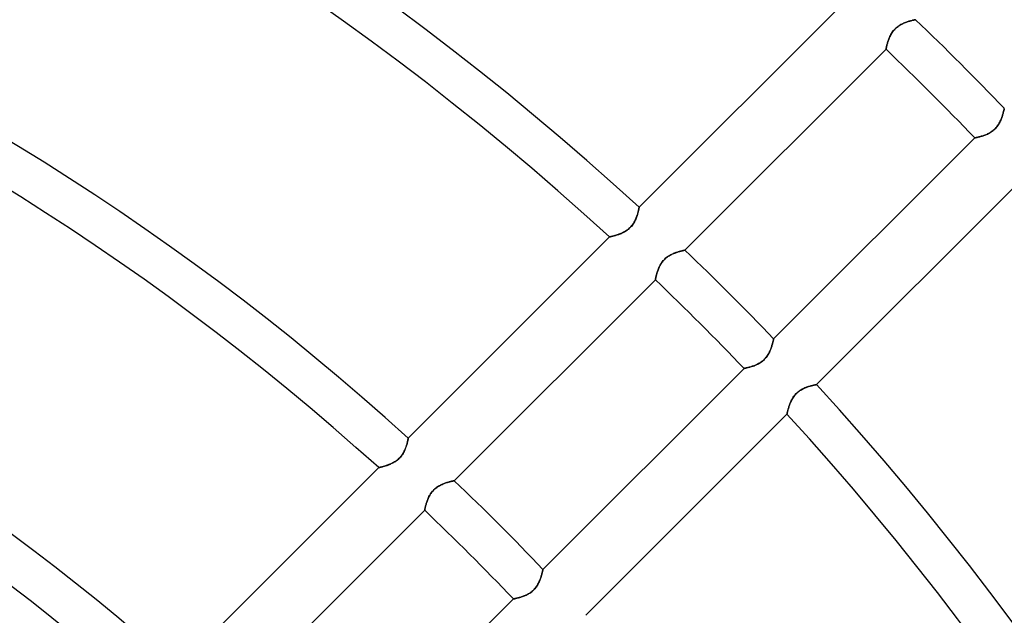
# Model space of a CAD drawing. Header units: millimetres. Extents: x -215 to 215, y -215 to 215.
# Tile 52 of 57: x 51 to 88, y 65 to 88. Entities that reach past the tile are written whole.
import ezdxf

# ---------------------------------------------------------------- set-up
doc = ezdxf.new("R2010")
doc.units = ezdxf.units.MM
doc.layers.add('MAIN-1', color=7, linetype='Continuous')
doc.layers.add('MAIN-2', color=7, linetype='Continuous')

msp = doc.modelspace()

# ---------------------------------------------------------------- linework, layer by layer
at = {"layer": 'MAIN-1'}
for p, q in [((81.862, 88.586), (74.234, 80.958)), ((83.893, 87.68), (83.921, 87.711)), ((83.921, 87.711), (83.951, 87.741)), ((83.951, 87.741), (83.982, 87.769)), ((83.982, 87.769), (84.015, 87.796)), ((84.015, 87.796), (84.048, 87.821)), ((84.048, 87.821), (84.083, 87.845)), ((84.083, 87.845), (84.117, 87.867)), ((84.117, 87.867), (84.152, 87.887)), ((84.152, 87.887), (84.188, 87.906)), ((84.188, 87.906), (84.223, 87.923)), ((84.223, 87.923), (84.258, 87.939)), ((84.258, 87.939), (84.293, 87.954)), ((84.293, 87.954), (84.328, 87.968)), ((84.328, 87.968), (84.363, 87.98)), ((84.363, 87.98), (84.397, 87.992)), ((84.397, 87.992), (84.43, 88.003)), ((84.43, 88.003), (84.462, 88.013)), ((84.462, 88.013), (84.493, 88.022)), ((84.493, 88.022), (84.522, 88.03)), ((84.522, 88.03), (84.55, 88.038)), ((84.55, 88.038), (84.576, 88.045)), ((84.576, 88.045), (84.601, 88.051)), ((84.601, 88.051), (84.623, 88.056)), ((84.623, 88.056), (84.644, 88.061)), ((84.644, 88.061), (84.662, 88.065)), ((84.662, 88.065), (84.677, 88.068)), ((84.677, 88.068), (84.69, 88.071)), ((84.69, 88.071), (84.7, 88.073)), ((84.7, 88.073), (84.707, 88.074)), ((84.707, 88.074), (84.712, 88.075)), ((84.712, 88.075), (84.713, 88.076)), ((83.683, 87.302), (83.696, 87.336)), ((83.696, 87.336), (83.709, 87.371)), ((83.709, 87.371), (83.723, 87.405)), ((83.723, 87.405), (83.739, 87.44)), ((83.739, 87.44), (83.756, 87.475)), ((83.756, 87.475), (83.775, 87.511)), ((83.775, 87.511), (83.795, 87.546)), ((83.795, 87.546), (83.817, 87.58)), ((83.817, 87.58), (83.841, 87.615)), ((83.841, 87.615), (83.866, 87.648)), ((83.866, 87.648), (83.893, 87.68)), ((83.594, 86.961), (83.595, 86.968)), ((83.595, 86.968), (83.597, 86.978)), ((83.597, 86.978), (83.6, 86.99)), ((83.6, 86.99), (83.603, 87.006)), ((83.603, 87.006), (83.606, 87.024)), ((83.606, 87.024), (83.611, 87.044)), ((83.611, 87.044), (83.616, 87.066)), ((83.616, 87.066), (83.622, 87.09)), ((83.622, 87.09), (83.628, 87.116)), ((83.628, 87.116), (83.635, 87.144)), ((83.635, 87.144), (83.643, 87.174)), ((83.643, 87.174), (83.652, 87.204)), ((83.652, 87.204), (83.661, 87.236)), ((83.661, 87.236), (83.672, 87.269)), ((83.672, 87.269), (83.683, 87.302)), ((75.97, 79.332), (83.592, 86.955)), ((83.592, 86.955), (83.593, 86.956)), ((83.593, 86.956), (83.594, 86.961)), ((87.981, 84.364), (87.968, 84.33)), ((87.993, 84.398), (87.981, 84.364)), ((88.003, 84.431), (87.993, 84.398)), ((88.013, 84.462), (88.003, 84.431)), ((88.022, 84.493), (88.013, 84.462)), ((88.03, 84.523), (88.022, 84.493)), ((88.038, 84.551), (88.03, 84.523)), ((88.045, 84.577), (88.038, 84.551)), ((88.051, 84.601), (88.045, 84.577)), ((88.056, 84.624), (88.051, 84.601)), ((88.061, 84.644), (88.056, 84.624)), ((88.065, 84.662), (88.061, 84.644)), ((88.068, 84.677), (88.065, 84.662)), ((88.071, 84.69), (88.068, 84.677)), ((88.073, 84.7), (88.071, 84.69)), ((88.075, 84.708), (88.073, 84.7)), ((88.076, 84.713), (88.075, 84.712)), ((88.075, 84.712), (88.075, 84.708)), ((87.771, 83.985), (87.743, 83.954)), ((87.798, 84.017), (87.771, 83.985)), ((87.823, 84.051), (87.798, 84.017)), ((87.847, 84.085), (87.823, 84.051)), ((87.868, 84.12), (87.847, 84.085)), ((87.888, 84.155), (87.868, 84.12)), ((87.907, 84.191), (87.888, 84.155)), ((87.924, 84.226), (87.907, 84.191)), ((87.94, 84.261), (87.924, 84.226)), ((87.955, 84.296), (87.94, 84.261)), ((87.968, 84.33), (87.955, 84.296)), ((87.023, 83.606), (87.006, 83.603)), ((87.044, 83.611), (87.023, 83.606)), ((87.066, 83.616), (87.044, 83.611)), ((87.09, 83.622), (87.066, 83.616)), ((87.116, 83.628), (87.09, 83.622)), ((87.144, 83.635), (87.116, 83.628)), ((87.174, 83.643), (87.144, 83.635)), ((87.204, 83.652), (87.174, 83.643)), ((87.236, 83.662), (87.204, 83.652)), ((87.269, 83.672), (87.236, 83.662)), ((87.303, 83.684), (87.269, 83.672)), ((87.338, 83.696), (87.303, 83.684)), ((87.373, 83.71), (87.338, 83.696)), ((87.408, 83.724), (87.373, 83.71)), ((87.443, 83.74), (87.408, 83.724)), ((87.478, 83.758), (87.443, 83.74)), ((87.513, 83.777), (87.478, 83.758)), ((87.548, 83.797), (87.513, 83.777)), ((87.583, 83.819), (87.548, 83.797)), ((87.617, 83.843), (87.583, 83.819)), ((87.651, 83.868), (87.617, 83.843)), ((87.683, 83.895), (87.651, 83.868)), ((87.714, 83.924), (87.683, 83.895)), ((87.743, 83.954), (87.714, 83.924)), ((86.955, 83.592), (79.332, 75.97)), ((86.956, 83.593), (86.955, 83.592)), ((86.961, 83.594), (86.956, 83.593)), ((86.968, 83.595), (86.961, 83.594)), ((86.978, 83.597), (86.968, 83.595)), ((86.99, 83.6), (86.978, 83.597)), ((87.006, 83.603), (86.99, 83.6)), ((80.958, 74.234), (88.586, 81.862)), ((74.157, 80.648), (74.146, 80.615)), ((74.168, 80.681), (74.157, 80.648)), ((74.177, 80.712), (74.168, 80.681)), ((74.185, 80.743), (74.177, 80.712)), ((74.193, 80.772), (74.185, 80.743)), ((74.2, 80.8), (74.193, 80.772)), ((74.206, 80.825), (74.2, 80.8)), ((74.212, 80.849), (74.206, 80.825)), ((74.216, 80.871), (74.212, 80.849)), ((74.221, 80.891), (74.216, 80.871)), ((74.224, 80.909), (74.221, 80.891)), ((74.227, 80.924), (74.224, 80.909)), ((74.23, 80.936), (74.227, 80.924)), ((74.231, 80.946), (74.23, 80.936)), ((74.233, 80.953), (74.231, 80.946)), ((74.234, 80.957), (74.233, 80.953)), ((74.234, 80.958), (74.234, 80.957)), ((73.965, 80.27), (73.938, 80.237)), ((73.99, 80.303), (73.965, 80.27)), ((74.014, 80.337), (73.99, 80.303)), ((74.035, 80.372), (74.014, 80.337)), ((74.055, 80.407), (74.035, 80.372)), ((74.074, 80.442), (74.055, 80.407)), ((74.091, 80.477), (74.074, 80.442)), ((74.106, 80.512), (74.091, 80.477)), ((74.121, 80.547), (74.106, 80.512)), ((74.134, 80.581), (74.121, 80.547)), ((74.146, 80.615), (74.134, 80.581)), ((73.278, 79.876), (73.252, 79.869)), ((73.307, 79.884), (73.278, 79.876)), ((73.337, 79.893), (73.307, 79.884)), ((73.368, 79.902), (73.337, 79.893)), ((73.4, 79.912), (73.368, 79.902)), ((73.434, 79.924), (73.4, 79.912)), ((73.468, 79.936), (73.434, 79.924)), ((73.502, 79.949), (73.468, 79.936)), ((73.537, 79.963), (73.502, 79.949)), ((73.572, 79.978), (73.537, 79.963)), ((73.608, 79.994), (73.572, 79.978)), ((73.643, 80.011), (73.608, 79.994)), ((73.678, 80.03), (73.643, 80.011)), ((73.713, 80.051), (73.678, 80.03)), ((73.748, 80.073), (73.713, 80.051)), ((73.783, 80.096), (73.748, 80.073)), ((73.816, 80.122), (73.783, 80.096)), ((73.849, 80.149), (73.816, 80.122)), ((73.88, 80.177), (73.849, 80.149)), ((73.91, 80.206), (73.88, 80.177)), ((73.938, 80.237), (73.91, 80.206)), ((73.112, 79.837), (65.483, 72.207)), ((73.114, 79.837), (73.112, 79.837)), ((73.118, 79.838), (73.114, 79.837)), ((73.126, 79.84), (73.118, 79.838)), ((73.136, 79.842), (73.126, 79.84)), ((73.149, 79.845), (73.136, 79.842)), ((73.165, 79.848), (73.149, 79.845)), ((73.183, 79.853), (73.165, 79.848)), ((73.204, 79.857), (73.183, 79.853)), ((73.227, 79.863), (73.204, 79.857)), ((73.252, 79.869), (73.227, 79.863)), ((75.373, 79.122), (75.408, 79.143)), ((75.408, 79.143), (75.444, 79.161)), ((75.444, 79.161), (75.479, 79.179)), ((75.479, 79.179), (75.514, 79.195)), ((75.514, 79.195), (75.549, 79.21)), ((75.549, 79.21), (75.584, 79.224)), ((75.584, 79.224), (75.619, 79.236)), ((75.619, 79.236), (75.653, 79.248)), ((75.653, 79.248), (75.686, 79.259)), ((75.686, 79.259), (75.718, 79.269)), ((75.718, 79.269), (75.749, 79.278)), ((75.749, 79.278), (75.778, 79.286)), ((75.778, 79.286), (75.806, 79.294)), ((75.806, 79.294), (75.833, 79.301)), ((75.833, 79.301), (75.857, 79.307)), ((75.857, 79.307), (75.879, 79.312)), ((75.879, 79.312), (75.9, 79.317)), ((75.9, 79.317), (75.918, 79.321)), ((75.918, 79.321), (75.933, 79.324)), ((75.933, 79.324), (75.946, 79.327)), ((75.946, 79.327), (75.956, 79.329)), ((75.956, 79.329), (75.964, 79.331)), ((75.964, 79.331), (75.968, 79.332)), ((75.968, 79.332), (75.97, 79.332)), ((75.012, 78.731), (75.031, 78.767)), ((75.031, 78.767), (75.051, 78.802)), ((75.051, 78.802), (75.073, 78.836)), ((75.073, 78.836), (75.097, 78.871)), ((75.097, 78.871), (75.122, 78.904)), ((75.122, 78.904), (75.149, 78.936)), ((75.149, 78.936), (75.177, 78.967)), ((75.177, 78.967), (75.207, 78.997)), ((75.207, 78.997), (75.238, 79.025)), ((75.238, 79.025), (75.271, 79.052)), ((75.271, 79.052), (75.304, 79.077)), ((75.304, 79.077), (75.339, 79.101)), ((75.339, 79.101), (75.373, 79.122)), ((74.884, 78.372), (74.891, 78.4)), ((74.891, 78.4), (74.899, 78.43)), ((74.899, 78.43), (74.908, 78.46)), ((74.908, 78.46), (74.917, 78.492)), ((74.917, 78.492), (74.928, 78.525)), ((74.928, 78.525), (74.939, 78.558)), ((74.939, 78.558), (74.951, 78.592)), ((74.951, 78.592), (74.965, 78.627)), ((74.965, 78.627), (74.979, 78.661)), ((74.979, 78.661), (74.995, 78.696)), ((74.995, 78.696), (75.012, 78.731)), ((67.225, 70.588), (74.849, 78.211)), ((74.849, 78.212), (74.85, 78.217)), ((74.849, 78.211), (74.849, 78.212)), ((74.85, 78.217), (74.851, 78.224)), ((74.851, 78.224), (74.853, 78.234)), ((74.853, 78.234), (74.856, 78.247)), ((74.856, 78.247), (74.859, 78.262)), ((74.859, 78.262), (74.863, 78.28)), ((74.863, 78.28), (74.867, 78.3)), ((74.867, 78.3), (74.872, 78.322)), ((74.872, 78.322), (74.878, 78.346)), ((74.878, 78.346), (74.884, 78.372)), ((79.285, 75.774), (79.277, 75.746)), ((79.292, 75.8), (79.285, 75.774)), ((79.299, 75.825), (79.292, 75.8)), ((79.305, 75.849), (79.299, 75.825)), ((79.31, 75.871), (79.305, 75.849)), ((79.315, 75.89), (79.31, 75.871)), ((79.319, 75.908), (79.315, 75.89)), ((79.322, 75.924), (79.319, 75.908)), ((79.325, 75.938), (79.322, 75.924)), ((79.328, 75.949), (79.325, 75.938)), ((79.33, 75.958), (79.328, 75.949)), ((79.331, 75.964), (79.33, 75.958)), ((79.332, 75.968), (79.331, 75.964)), ((79.332, 75.97), (79.332, 75.968)), ((79.136, 75.397), (79.117, 75.364)), ((79.154, 75.43), (79.136, 75.397)), ((79.171, 75.463), (79.154, 75.43)), ((79.187, 75.496), (79.171, 75.463)), ((79.201, 75.529), (79.187, 75.496)), ((79.215, 75.561), (79.201, 75.529)), ((79.227, 75.593), (79.215, 75.561)), ((79.239, 75.625), (79.227, 75.593)), ((79.25, 75.657), (79.239, 75.625)), ((79.26, 75.687), (79.25, 75.657)), ((79.269, 75.717), (79.26, 75.687)), ((79.277, 75.746), (79.269, 75.717)), ((78.751, 75.022), (78.718, 75.006)), ((78.784, 75.041), (78.751, 75.022)), ((78.817, 75.06), (78.784, 75.041)), ((78.849, 75.081), (78.817, 75.06)), ((78.881, 75.104), (78.849, 75.081)), ((78.912, 75.128), (78.881, 75.104)), ((78.942, 75.154), (78.912, 75.128)), ((78.971, 75.181), (78.942, 75.154)), ((78.998, 75.209), (78.971, 75.181)), ((79.025, 75.238), (78.998, 75.209)), ((79.05, 75.268), (79.025, 75.238)), ((79.074, 75.3), (79.05, 75.268)), ((79.096, 75.332), (79.074, 75.3)), ((79.117, 75.364), (79.096, 75.332)), ((78.211, 74.849), (70.588, 67.225)), ((78.212, 74.849), (78.211, 74.849)), ((78.216, 74.85), (78.212, 74.849)), ((78.222, 74.851), (78.216, 74.85)), ((78.231, 74.853), (78.222, 74.851)), ((78.242, 74.855), (78.231, 74.853)), ((78.256, 74.858), (78.242, 74.855)), ((78.271, 74.861), (78.256, 74.858)), ((78.289, 74.865), (78.271, 74.861)), ((78.309, 74.869), (78.289, 74.865)), ((78.331, 74.874), (78.309, 74.869)), ((78.354, 74.879), (78.331, 74.874)), ((78.379, 74.886), (78.354, 74.879)), ((78.405, 74.892), (78.379, 74.886)), ((78.433, 74.9), (78.405, 74.892)), ((78.462, 74.908), (78.433, 74.9)), ((78.492, 74.917), (78.462, 74.908)), ((78.523, 74.927), (78.492, 74.917)), ((78.554, 74.938), (78.523, 74.927)), ((78.587, 74.949), (78.554, 74.938)), ((78.619, 74.962), (78.587, 74.949)), ((78.652, 74.975), (78.619, 74.962)), ((78.685, 74.99), (78.652, 74.975)), ((78.718, 75.006), (78.685, 74.99)), ((80.177, 73.88), (80.205, 73.908)), ((80.205, 73.908), (80.235, 73.935)), ((80.235, 73.935), (80.265, 73.961)), ((80.265, 73.961), (80.297, 73.986)), ((80.297, 73.986), (80.329, 74.008)), ((80.329, 74.008), (80.362, 74.029)), ((80.362, 74.029), (80.396, 74.049)), ((80.396, 74.049), (80.429, 74.067)), ((80.429, 74.067), (80.463, 74.084)), ((80.463, 74.084), (80.496, 74.1)), ((80.496, 74.1), (80.529, 74.114)), ((80.529, 74.114), (80.562, 74.127)), ((80.562, 74.127), (80.595, 74.139)), ((80.595, 74.139), (80.626, 74.15)), ((80.626, 74.15), (80.657, 74.16)), ((80.657, 74.16), (80.687, 74.17)), ((80.687, 74.17), (80.717, 74.178)), ((80.717, 74.178), (80.744, 74.186)), ((80.744, 74.186), (80.771, 74.193)), ((80.771, 74.193), (80.797, 74.199)), ((80.797, 74.199), (80.821, 74.205)), ((80.821, 74.205), (80.843, 74.21)), ((80.843, 74.21), (80.864, 74.215)), ((80.864, 74.215), (80.883, 74.219)), ((80.883, 74.219), (80.9, 74.222)), ((80.9, 74.222), (80.915, 74.226)), ((80.915, 74.226), (80.928, 74.228)), ((80.928, 74.228), (80.939, 74.23)), ((80.939, 74.23), (80.947, 74.232)), ((80.947, 74.232), (80.954, 74.233)), ((80.954, 74.233), (80.957, 74.234)), ((80.957, 74.234), (80.958, 74.234)), ((79.957, 73.524), (79.971, 73.557)), ((79.971, 73.557), (79.986, 73.59)), ((79.986, 73.59), (80.002, 73.623)), ((80.002, 73.623), (80.019, 73.657)), ((80.019, 73.657), (80.037, 73.69)), ((80.037, 73.69), (80.057, 73.723)), ((80.057, 73.723), (80.078, 73.756)), ((80.078, 73.756), (80.101, 73.789)), ((80.101, 73.789), (80.125, 73.82)), ((80.125, 73.82), (80.15, 73.851)), ((80.15, 73.851), (80.177, 73.88)), ((79.844, 73.144), (79.847, 73.158)), ((79.847, 73.158), (79.85, 73.174)), ((79.85, 73.174), (79.855, 73.192)), ((79.855, 73.192), (79.86, 73.212)), ((79.86, 73.212), (79.865, 73.234)), ((79.865, 73.234), (79.871, 73.258)), ((79.871, 73.258), (79.878, 73.283)), ((79.878, 73.283), (79.885, 73.31)), ((79.885, 73.31), (79.893, 73.338)), ((79.893, 73.338), (79.902, 73.367)), ((79.902, 73.367), (79.911, 73.397)), ((79.911, 73.397), (79.922, 73.428)), ((79.922, 73.428), (79.933, 73.46)), ((79.933, 73.46), (79.945, 73.492)), ((79.945, 73.492), (79.957, 73.524)), ((72.207, 65.483), (79.837, 73.112)), ((79.837, 73.113), (79.838, 73.117)), ((79.837, 73.112), (79.837, 73.113)), ((79.838, 73.117), (79.839, 73.124)), ((79.839, 73.124), (79.841, 73.133)), ((79.841, 73.133), (79.844, 73.144)), ((65.449, 72.049), (65.442, 72.021)), ((65.455, 72.074), (65.449, 72.049)), ((65.461, 72.098), (65.455, 72.074)), ((65.465, 72.12), (65.461, 72.098)), ((65.47, 72.14), (65.465, 72.12)), ((65.473, 72.157), (65.47, 72.14)), ((65.476, 72.172), (65.473, 72.157)), ((65.478, 72.185), (65.476, 72.172)), ((65.48, 72.195), (65.478, 72.185)), ((65.482, 72.202), (65.48, 72.195)), ((65.483, 72.207), (65.482, 72.206)), ((65.482, 72.206), (65.482, 72.202)), ((65.323, 71.691), (65.305, 71.656)), ((65.34, 71.726), (65.323, 71.691)), ((65.356, 71.761), (65.34, 71.726)), ((65.37, 71.795), (65.356, 71.761)), ((65.383, 71.83), (65.37, 71.795)), ((65.395, 71.864), (65.383, 71.83)), ((65.407, 71.897), (65.395, 71.864)), ((65.417, 71.93), (65.407, 71.897)), ((65.426, 71.961), (65.417, 71.93)), ((65.435, 71.992), (65.426, 71.961)), ((65.442, 72.021), (65.435, 71.992)), ((64.962, 71.3), (64.927, 71.279)), ((64.997, 71.322), (64.962, 71.3)), ((65.031, 71.345), (64.997, 71.322)), ((65.065, 71.371), (65.031, 71.345)), ((65.098, 71.398), (65.065, 71.371)), ((65.129, 71.426), (65.098, 71.398)), ((65.159, 71.455), (65.129, 71.426)), ((65.187, 71.486), (65.159, 71.455)), ((65.214, 71.519), (65.187, 71.486)), ((65.239, 71.552), (65.214, 71.519)), ((65.263, 71.586), (65.239, 71.552)), ((65.284, 71.621), (65.263, 71.586)), ((65.305, 71.656), (65.284, 71.621)), ((64.361, 71.085), (56.729, 63.453)), ((64.362, 71.085), (64.361, 71.085)), ((64.367, 71.086), (64.362, 71.085)), ((64.374, 71.088), (64.367, 71.086)), ((64.384, 71.09), (64.374, 71.088)), ((64.398, 71.093), (64.384, 71.09)), ((64.413, 71.097), (64.398, 71.093)), ((64.432, 71.101), (64.413, 71.097)), ((64.453, 71.106), (64.432, 71.101)), ((64.475, 71.112), (64.453, 71.106)), ((64.5, 71.118), (64.475, 71.112)), ((64.527, 71.125), (64.5, 71.118)), ((64.555, 71.133), (64.527, 71.125)), ((64.585, 71.142), (64.555, 71.133)), ((64.617, 71.151), (64.585, 71.142)), ((64.649, 71.161), (64.617, 71.151)), ((64.682, 71.173), (64.649, 71.161)), ((64.716, 71.185), (64.682, 71.173)), ((64.751, 71.198), (64.716, 71.185)), ((64.786, 71.212), (64.751, 71.198)), ((64.821, 71.227), (64.786, 71.212)), ((64.856, 71.243), (64.821, 71.227)), ((64.892, 71.261), (64.856, 71.243)), ((64.927, 71.279), (64.892, 71.261)), ((67.004, 70.534), (67.034, 70.542)), ((67.034, 70.542), (67.062, 70.549)), ((67.062, 70.549), (67.088, 70.556)), ((67.088, 70.556), (67.113, 70.562)), ((67.113, 70.562), (67.135, 70.568)), ((67.135, 70.568), (67.155, 70.572)), ((67.155, 70.572), (67.173, 70.576)), ((67.173, 70.576), (67.189, 70.58)), ((67.189, 70.58), (67.202, 70.583)), ((67.202, 70.583), (67.212, 70.585)), ((67.212, 70.585), (67.219, 70.586)), ((67.219, 70.586), (67.224, 70.587)), ((67.224, 70.587), (67.225, 70.588)), ((66.378, 70.16), (66.404, 70.192)), ((66.404, 70.192), (66.433, 70.223)), ((66.433, 70.223), (66.462, 70.252)), ((66.462, 70.252), (66.494, 70.281)), ((66.494, 70.281), (66.526, 70.307)), ((66.526, 70.307), (66.56, 70.333)), ((66.56, 70.333), (66.594, 70.356)), ((66.594, 70.356), (66.629, 70.378)), ((66.629, 70.378), (66.664, 70.398)), ((66.664, 70.398), (66.699, 70.417)), ((66.699, 70.417), (66.735, 70.434)), ((66.735, 70.434), (66.77, 70.45)), ((66.77, 70.45), (66.805, 70.465)), ((66.805, 70.465), (66.84, 70.479)), ((66.84, 70.479), (66.874, 70.492)), ((66.874, 70.492), (66.908, 70.504)), ((66.908, 70.504), (66.941, 70.515)), ((66.941, 70.515), (66.973, 70.524)), ((66.973, 70.524), (67.004, 70.534)), ((66.183, 69.78), (66.194, 69.814)), ((66.194, 69.814), (66.207, 69.848)), ((66.207, 69.848), (66.22, 69.882)), ((66.22, 69.882), (66.235, 69.917)), ((66.235, 69.917), (66.25, 69.952)), ((66.25, 69.952), (66.268, 69.987)), ((66.268, 69.987), (66.286, 70.022)), ((66.286, 70.022), (66.307, 70.057)), ((66.307, 70.057), (66.328, 70.092)), ((66.328, 70.092), (66.352, 70.126)), ((66.352, 70.126), (66.378, 70.16)), ((58.48, 61.843), (66.104, 69.467)), ((66.104, 69.467), (66.105, 69.468)), ((66.105, 69.472), (66.107, 69.48)), ((66.105, 69.468), (66.105, 69.472)), ((66.107, 69.48), (66.109, 69.489)), ((66.109, 69.489), (66.111, 69.502)), ((66.111, 69.502), (66.114, 69.517)), ((66.114, 69.517), (66.118, 69.535)), ((66.118, 69.535), (66.123, 69.555)), ((66.123, 69.555), (66.128, 69.578)), ((66.128, 69.578), (66.133, 69.602)), ((66.133, 69.602), (66.14, 69.628)), ((66.14, 69.628), (66.147, 69.656)), ((66.147, 69.656), (66.155, 69.685)), ((66.155, 69.685), (66.163, 69.716)), ((66.163, 69.716), (66.173, 69.748)), ((66.173, 69.748), (66.183, 69.78)), ((70.581, 67.194), (70.578, 67.18)), ((70.583, 67.205), (70.581, 67.194)), ((70.585, 67.214), (70.583, 67.205)), ((70.587, 67.22), (70.585, 67.214)), ((70.588, 67.225), (70.587, 67.224)), ((70.587, 67.224), (70.587, 67.22)), ((70.47, 66.817), (70.457, 66.784)), ((70.483, 66.849), (70.47, 66.817)), ((70.494, 66.881), (70.483, 66.849)), ((70.505, 66.912), (70.494, 66.881)), ((70.515, 66.943), (70.505, 66.912)), ((70.524, 66.973), (70.515, 66.943)), ((70.533, 67.002), (70.524, 66.973)), ((70.541, 67.029), (70.533, 67.002)), ((70.548, 67.056), (70.541, 67.029)), ((70.554, 67.081), (70.548, 67.056)), ((70.56, 67.105), (70.554, 67.081)), ((70.566, 67.126), (70.56, 67.105)), ((70.57, 67.146), (70.566, 67.126)), ((70.574, 67.164), (70.57, 67.146)), ((70.578, 67.18), (70.574, 67.164)), ((70.226, 66.436), (70.198, 66.409)), ((70.254, 66.464), (70.226, 66.436)), ((70.28, 66.493), (70.254, 66.464)), ((70.305, 66.524), (70.28, 66.493)), ((70.329, 66.555), (70.305, 66.524)), ((70.352, 66.587), (70.329, 66.555)), ((70.372, 66.62), (70.352, 66.587)), ((70.392, 66.653), (70.372, 66.62)), ((70.41, 66.686), (70.392, 66.653)), ((70.427, 66.719), (70.41, 66.686)), ((70.442, 66.752), (70.427, 66.719)), ((70.457, 66.784), (70.442, 66.752)), ((69.467, 66.104), (61.843, 58.48)), ((69.468, 66.104), (69.467, 66.104)), ((69.472, 66.105), (69.468, 66.104)), ((69.478, 66.106), (69.472, 66.105)), ((69.487, 66.108), (69.478, 66.106)), ((69.498, 66.11), (69.487, 66.108)), ((69.511, 66.113), (69.498, 66.11)), ((69.527, 66.116), (69.511, 66.113)), ((69.545, 66.12), (69.527, 66.116)), ((69.565, 66.125), (69.545, 66.12)), ((69.586, 66.129), (69.565, 66.125)), ((69.609, 66.135), (69.586, 66.129)), ((69.634, 66.141), (69.609, 66.135)), ((69.661, 66.148), (69.634, 66.141)), ((69.689, 66.155), (69.661, 66.148)), ((69.718, 66.164), (69.689, 66.155)), ((69.748, 66.173), (69.718, 66.164)), ((69.778, 66.183), (69.748, 66.173)), ((69.81, 66.193), (69.778, 66.183)), ((69.842, 66.205), (69.81, 66.193)), ((69.875, 66.217), (69.842, 66.205)), ((69.908, 66.231), (69.875, 66.217)), ((69.94, 66.245), (69.908, 66.231)), ((69.973, 66.261), (69.94, 66.245)), ((70.006, 66.278), (69.973, 66.261)), ((70.039, 66.296), (70.006, 66.278)), ((70.072, 66.316), (70.039, 66.296)), ((70.105, 66.337), (70.072, 66.316)), ((70.136, 66.36), (70.105, 66.337)), ((70.168, 66.384), (70.136, 66.36)), ((70.198, 66.409), (70.168, 66.384))]:
    msp.add_line(p, q, dxfattribs=at)
for radius, start, end in [(109.841, 47.48113, 132.51889), (108.255, 47.51745, 132.48251), (97.478, 47.79602, 132.204), (95.892, 47.84226, 132.1577), (122.204, 43.88524, 46.11479), (120.618, 43.87058, 46.12941), (85.115, 48.20254, 131.79742), (83.529, 48.11625, 131.88377), (109.841, 43.75971, 46.24027), (108.255, 43.74155, 46.25844), (77.189, 48.53176, 131.46826), (109.841, 0, 42.51891), (108.255, 0, 42.48253), (97.478, 43.60237, 46.39761), (95.892, 43.57928, 46.4207)]:
    msp.add_arc((0, 0), radius, start, end, dxfattribs=at)
at = {"layer": 'MAIN-2'}
for p, q in [((83.924, 87.714), (83.895, 87.683)), ((83.954, 87.743), (83.924, 87.714)), ((83.985, 87.771), (83.954, 87.743)), ((84.017, 87.798), (83.985, 87.771)), ((84.051, 87.823), (84.017, 87.798)), ((84.085, 87.847), (84.051, 87.823)), ((84.12, 87.868), (84.085, 87.847)), ((84.155, 87.888), (84.12, 87.868)), ((84.191, 87.907), (84.155, 87.888)), ((84.226, 87.924), (84.191, 87.907)), ((84.261, 87.94), (84.226, 87.924)), ((84.296, 87.955), (84.261, 87.94)), ((84.33, 87.968), (84.296, 87.955)), ((84.364, 87.981), (84.33, 87.968)), ((84.398, 87.993), (84.364, 87.981)), ((84.431, 88.003), (84.398, 87.993)), ((84.462, 88.013), (84.431, 88.003)), ((84.493, 88.022), (84.462, 88.013)), ((84.523, 88.03), (84.493, 88.022)), ((84.551, 88.038), (84.523, 88.03)), ((84.577, 88.045), (84.551, 88.038)), ((84.601, 88.051), (84.577, 88.045)), ((84.624, 88.056), (84.601, 88.051)), ((84.644, 88.061), (84.624, 88.056)), ((84.662, 88.065), (84.644, 88.061)), ((84.677, 88.068), (84.662, 88.065)), ((84.69, 88.071), (84.677, 88.068)), ((84.7, 88.073), (84.69, 88.071)), ((84.708, 88.075), (84.7, 88.073)), ((84.712, 88.075), (84.708, 88.075)), ((84.713, 88.076), (84.712, 88.075)), ((83.696, 87.338), (83.684, 87.303)), ((83.71, 87.373), (83.696, 87.338)), ((83.724, 87.408), (83.71, 87.373)), ((83.74, 87.443), (83.724, 87.408)), ((83.758, 87.478), (83.74, 87.443)), ((83.777, 87.513), (83.758, 87.478)), ((83.797, 87.548), (83.777, 87.513)), ((83.819, 87.583), (83.797, 87.548)), ((83.843, 87.617), (83.819, 87.583)), ((83.868, 87.651), (83.843, 87.617)), ((83.895, 87.683), (83.868, 87.651)), ((83.595, 86.968), (83.594, 86.961)), ((83.597, 86.978), (83.595, 86.968)), ((83.6, 86.99), (83.597, 86.978)), ((83.603, 87.006), (83.6, 86.99)), ((83.606, 87.023), (83.603, 87.006)), ((83.611, 87.044), (83.606, 87.023)), ((83.616, 87.066), (83.611, 87.044)), ((83.622, 87.09), (83.616, 87.066)), ((83.628, 87.116), (83.622, 87.09)), ((83.635, 87.144), (83.628, 87.116)), ((83.643, 87.174), (83.635, 87.144)), ((83.652, 87.204), (83.643, 87.174)), ((83.662, 87.236), (83.652, 87.204)), ((83.672, 87.269), (83.662, 87.236)), ((83.684, 87.303), (83.672, 87.269)), ((83.593, 86.956), (83.592, 86.955)), ((83.594, 86.961), (83.593, 86.956)), ((87.968, 84.328), (87.98, 84.363)), ((87.98, 84.363), (87.992, 84.397)), ((87.992, 84.397), (88.003, 84.43)), ((88.003, 84.43), (88.013, 84.462)), ((88.013, 84.462), (88.022, 84.493)), ((88.022, 84.493), (88.03, 84.522)), ((88.03, 84.522), (88.038, 84.55)), ((88.038, 84.55), (88.045, 84.576)), ((88.045, 84.576), (88.051, 84.601)), ((88.051, 84.601), (88.056, 84.623)), ((88.056, 84.623), (88.061, 84.644)), ((88.061, 84.644), (88.065, 84.662)), ((88.065, 84.662), (88.068, 84.677)), ((88.068, 84.677), (88.071, 84.69)), ((88.071, 84.69), (88.073, 84.7)), ((88.073, 84.7), (88.074, 84.707)), ((88.074, 84.707), (88.075, 84.712)), ((88.075, 84.712), (88.076, 84.713)), ((87.741, 83.951), (87.769, 83.982)), ((87.769, 83.982), (87.796, 84.015)), ((87.796, 84.015), (87.821, 84.048)), ((87.821, 84.048), (87.845, 84.083)), ((87.845, 84.083), (87.867, 84.117)), ((87.867, 84.117), (87.887, 84.152)), ((87.887, 84.152), (87.906, 84.188)), ((87.906, 84.188), (87.923, 84.223)), ((87.923, 84.223), (87.939, 84.258)), ((87.939, 84.258), (87.954, 84.293)), ((87.954, 84.293), (87.968, 84.328)), ((87.006, 83.603), (87.024, 83.606)), ((87.024, 83.606), (87.044, 83.611)), ((87.044, 83.611), (87.066, 83.616)), ((87.066, 83.616), (87.09, 83.622)), ((87.09, 83.622), (87.116, 83.628)), ((87.116, 83.628), (87.144, 83.635)), ((87.144, 83.635), (87.174, 83.643)), ((87.174, 83.643), (87.204, 83.652)), ((87.204, 83.652), (87.236, 83.661)), ((87.236, 83.661), (87.269, 83.672)), ((87.269, 83.672), (87.302, 83.683)), ((87.302, 83.683), (87.336, 83.696)), ((87.336, 83.696), (87.371, 83.709)), ((87.371, 83.709), (87.405, 83.723)), ((87.405, 83.723), (87.44, 83.739)), ((87.44, 83.739), (87.475, 83.756)), ((87.475, 83.756), (87.511, 83.775)), ((87.511, 83.775), (87.546, 83.795)), ((87.546, 83.795), (87.58, 83.817)), ((87.58, 83.817), (87.615, 83.841)), ((87.615, 83.841), (87.648, 83.866)), ((87.648, 83.866), (87.68, 83.893)), ((87.68, 83.893), (87.711, 83.921)), ((87.711, 83.921), (87.741, 83.951)), ((86.955, 83.592), (86.956, 83.593)), ((86.956, 83.593), (86.961, 83.594)), ((86.961, 83.594), (86.968, 83.595)), ((86.968, 83.595), (86.978, 83.597)), ((86.978, 83.597), (86.99, 83.6)), ((86.99, 83.6), (87.006, 83.603)), ((74.139, 80.595), (74.15, 80.626)), ((74.15, 80.626), (74.16, 80.657)), ((74.16, 80.657), (74.17, 80.687)), ((74.17, 80.687), (74.178, 80.717)), ((74.178, 80.717), (74.186, 80.744)), ((74.186, 80.744), (74.193, 80.771)), ((74.193, 80.771), (74.199, 80.797)), ((74.199, 80.797), (74.205, 80.821)), ((74.205, 80.821), (74.21, 80.843)), ((74.21, 80.843), (74.215, 80.864)), ((74.215, 80.864), (74.219, 80.883)), ((74.219, 80.883), (74.222, 80.9)), ((74.222, 80.9), (74.226, 80.915)), ((74.226, 80.915), (74.228, 80.928)), ((74.228, 80.928), (74.23, 80.939)), ((74.23, 80.939), (74.232, 80.947)), ((74.232, 80.947), (74.233, 80.954)), ((74.233, 80.954), (74.234, 80.957)), ((74.234, 80.957), (74.234, 80.958)), ((73.935, 80.235), (73.961, 80.265)), ((73.961, 80.265), (73.986, 80.297)), ((73.986, 80.297), (74.008, 80.329)), ((74.008, 80.329), (74.029, 80.362)), ((74.029, 80.362), (74.049, 80.396)), ((74.049, 80.396), (74.067, 80.429)), ((74.067, 80.429), (74.084, 80.463)), ((74.084, 80.463), (74.1, 80.496)), ((74.1, 80.496), (74.114, 80.529)), ((74.114, 80.529), (74.127, 80.562)), ((74.127, 80.562), (74.139, 80.595)), ((73.234, 79.865), (73.258, 79.871)), ((73.258, 79.871), (73.283, 79.878)), ((73.283, 79.878), (73.31, 79.885)), ((73.31, 79.885), (73.338, 79.893)), ((73.338, 79.893), (73.367, 79.902)), ((73.367, 79.902), (73.397, 79.911)), ((73.397, 79.911), (73.428, 79.922)), ((73.428, 79.922), (73.46, 79.933)), ((73.46, 79.933), (73.492, 79.945)), ((73.492, 79.945), (73.524, 79.957)), ((73.524, 79.957), (73.557, 79.971)), ((73.557, 79.971), (73.59, 79.986)), ((73.59, 79.986), (73.623, 80.002)), ((73.623, 80.002), (73.657, 80.019)), ((73.657, 80.019), (73.69, 80.037)), ((73.69, 80.037), (73.723, 80.057)), ((73.723, 80.057), (73.756, 80.078)), ((73.756, 80.078), (73.789, 80.101)), ((73.789, 80.101), (73.82, 80.125)), ((73.82, 80.125), (73.851, 80.15)), ((73.851, 80.15), (73.88, 80.177)), ((73.88, 80.177), (73.908, 80.205)), ((73.908, 80.205), (73.935, 80.235)), ((73.112, 79.837), (73.113, 79.837)), ((73.113, 79.837), (73.117, 79.838)), ((73.117, 79.838), (73.124, 79.839)), ((73.124, 79.839), (73.133, 79.841)), ((73.133, 79.841), (73.144, 79.844)), ((73.144, 79.844), (73.158, 79.847)), ((73.158, 79.847), (73.174, 79.85)), ((73.174, 79.85), (73.192, 79.855)), ((73.192, 79.855), (73.212, 79.86)), ((73.212, 79.86), (73.234, 79.865)), ((75.397, 79.136), (75.364, 79.117)), ((75.43, 79.154), (75.397, 79.136)), ((75.463, 79.171), (75.43, 79.154)), ((75.496, 79.187), (75.463, 79.171)), ((75.529, 79.201), (75.496, 79.187)), ((75.561, 79.215), (75.529, 79.201)), ((75.593, 79.227), (75.561, 79.215)), ((75.625, 79.239), (75.593, 79.227)), ((75.657, 79.25), (75.625, 79.239)), ((75.687, 79.26), (75.657, 79.25)), ((75.717, 79.269), (75.687, 79.26)), ((75.746, 79.277), (75.717, 79.269)), ((75.774, 79.285), (75.746, 79.277)), ((75.8, 79.292), (75.774, 79.285)), ((75.825, 79.299), (75.8, 79.292)), ((75.849, 79.305), (75.825, 79.299)), ((75.871, 79.31), (75.849, 79.305)), ((75.89, 79.315), (75.871, 79.31)), ((75.908, 79.319), (75.89, 79.315)), ((75.924, 79.322), (75.908, 79.319)), ((75.938, 79.325), (75.924, 79.322)), ((75.949, 79.328), (75.938, 79.325)), ((75.958, 79.33), (75.949, 79.328)), ((75.964, 79.331), (75.958, 79.33)), ((75.968, 79.332), (75.964, 79.331)), ((75.97, 79.332), (75.968, 79.332)), ((75.041, 78.784), (75.022, 78.751)), ((75.06, 78.817), (75.041, 78.784)), ((75.081, 78.849), (75.06, 78.817)), ((75.104, 78.881), (75.081, 78.849)), ((75.128, 78.912), (75.104, 78.881)), ((75.154, 78.942), (75.128, 78.912)), ((75.181, 78.971), (75.154, 78.942)), ((75.209, 78.998), (75.181, 78.971)), ((75.238, 79.025), (75.209, 78.998)), ((75.268, 79.05), (75.238, 79.025)), ((75.3, 79.074), (75.268, 79.05)), ((75.332, 79.096), (75.3, 79.074)), ((75.364, 79.117), (75.332, 79.096)), ((74.886, 78.379), (74.879, 78.354)), ((74.892, 78.405), (74.886, 78.379)), ((74.9, 78.433), (74.892, 78.405)), ((74.908, 78.462), (74.9, 78.433)), ((74.917, 78.492), (74.908, 78.462)), ((74.927, 78.523), (74.917, 78.492)), ((74.938, 78.554), (74.927, 78.523)), ((74.949, 78.587), (74.938, 78.554)), ((74.962, 78.619), (74.949, 78.587)), ((74.975, 78.652), (74.962, 78.619)), ((74.99, 78.685), (74.975, 78.652)), ((75.006, 78.718), (74.99, 78.685)), ((75.022, 78.751), (75.006, 78.718)), ((74.85, 78.216), (74.849, 78.212)), ((74.849, 78.212), (74.849, 78.211)), ((74.851, 78.222), (74.85, 78.216)), ((74.853, 78.231), (74.851, 78.222)), ((74.855, 78.242), (74.853, 78.231)), ((74.858, 78.256), (74.855, 78.242)), ((74.861, 78.271), (74.858, 78.256)), ((74.865, 78.289), (74.861, 78.271)), ((74.869, 78.309), (74.865, 78.289)), ((74.874, 78.331), (74.869, 78.309)), ((74.879, 78.354), (74.874, 78.331)), ((79.278, 75.749), (79.286, 75.778)), ((79.286, 75.778), (79.294, 75.806)), ((79.294, 75.806), (79.301, 75.833)), ((79.301, 75.833), (79.307, 75.857)), ((79.307, 75.857), (79.312, 75.879)), ((79.312, 75.879), (79.317, 75.9)), ((79.317, 75.9), (79.321, 75.918)), ((79.321, 75.918), (79.324, 75.933)), ((79.324, 75.933), (79.327, 75.946)), ((79.327, 75.946), (79.329, 75.956)), ((79.329, 75.956), (79.331, 75.964)), ((79.331, 75.964), (79.332, 75.968)), ((79.332, 75.968), (79.332, 75.97)), ((79.122, 75.373), (79.143, 75.408)), ((79.143, 75.408), (79.161, 75.444)), ((79.161, 75.444), (79.179, 75.479)), ((79.179, 75.479), (79.195, 75.514)), ((79.195, 75.514), (79.21, 75.549)), ((79.21, 75.549), (79.224, 75.584)), ((79.224, 75.584), (79.236, 75.619)), ((79.236, 75.619), (79.248, 75.653)), ((79.248, 75.653), (79.259, 75.686)), ((79.259, 75.686), (79.269, 75.718)), ((79.269, 75.718), (79.278, 75.749)), ((78.731, 75.012), (78.767, 75.031)), ((78.767, 75.031), (78.802, 75.051)), ((78.802, 75.051), (78.836, 75.073)), ((78.836, 75.073), (78.871, 75.097)), ((78.871, 75.097), (78.904, 75.122)), ((78.904, 75.122), (78.936, 75.149)), ((78.936, 75.149), (78.967, 75.177)), ((78.967, 75.177), (78.997, 75.207)), ((78.997, 75.207), (79.025, 75.238)), ((79.025, 75.238), (79.052, 75.271)), ((79.052, 75.271), (79.077, 75.304)), ((79.077, 75.304), (79.101, 75.339)), ((79.101, 75.339), (79.122, 75.373)), ((78.211, 74.849), (78.212, 74.849)), ((78.212, 74.849), (78.217, 74.85)), ((78.217, 74.85), (78.224, 74.851)), ((78.224, 74.851), (78.234, 74.853)), ((78.234, 74.853), (78.247, 74.856)), ((78.247, 74.856), (78.262, 74.859)), ((78.262, 74.859), (78.28, 74.863)), ((78.28, 74.863), (78.3, 74.867)), ((78.3, 74.867), (78.322, 74.872)), ((78.322, 74.872), (78.346, 74.878)), ((78.346, 74.878), (78.372, 74.884)), ((78.372, 74.884), (78.4, 74.891)), ((78.4, 74.891), (78.43, 74.899)), ((78.43, 74.899), (78.46, 74.908)), ((78.46, 74.908), (78.492, 74.917)), ((78.492, 74.917), (78.525, 74.928)), ((78.525, 74.928), (78.558, 74.939)), ((78.558, 74.939), (78.592, 74.951)), ((78.592, 74.951), (78.627, 74.965)), ((78.627, 74.965), (78.661, 74.979)), ((78.661, 74.979), (78.696, 74.995)), ((78.696, 74.995), (78.731, 75.012)), ((80.206, 73.91), (80.177, 73.88)), ((80.237, 73.938), (80.206, 73.91)), ((80.27, 73.965), (80.237, 73.938)), ((80.303, 73.99), (80.27, 73.965)), ((80.337, 74.014), (80.303, 73.99)), ((80.372, 74.035), (80.337, 74.014)), ((80.407, 74.055), (80.372, 74.035)), ((80.442, 74.074), (80.407, 74.055)), ((80.477, 74.091), (80.442, 74.074)), ((80.512, 74.106), (80.477, 74.091)), ((80.547, 74.121), (80.512, 74.106)), ((80.581, 74.134), (80.547, 74.121)), ((80.615, 74.146), (80.581, 74.134)), ((80.648, 74.157), (80.615, 74.146)), ((80.681, 74.168), (80.648, 74.157)), ((80.712, 74.177), (80.681, 74.168)), ((80.743, 74.185), (80.712, 74.177)), ((80.772, 74.193), (80.743, 74.185)), ((80.8, 74.2), (80.772, 74.193)), ((80.825, 74.206), (80.8, 74.2)), ((80.849, 74.212), (80.825, 74.206)), ((80.871, 74.216), (80.849, 74.212)), ((80.891, 74.221), (80.871, 74.216)), ((80.909, 74.224), (80.891, 74.221)), ((80.924, 74.227), (80.909, 74.224)), ((80.936, 74.23), (80.924, 74.227)), ((80.946, 74.231), (80.936, 74.23)), ((80.953, 74.233), (80.946, 74.231)), ((80.957, 74.234), (80.953, 74.233)), ((80.958, 74.234), (80.957, 74.234)), ((79.963, 73.537), (79.949, 73.502)), ((79.978, 73.572), (79.963, 73.537)), ((79.994, 73.608), (79.978, 73.572)), ((80.011, 73.643), (79.994, 73.608)), ((80.03, 73.678), (80.011, 73.643)), ((80.051, 73.713), (80.03, 73.678)), ((80.073, 73.748), (80.051, 73.713)), ((80.096, 73.783), (80.073, 73.748)), ((80.122, 73.816), (80.096, 73.783)), ((80.149, 73.849), (80.122, 73.816)), ((80.177, 73.88), (80.149, 73.849)), ((79.848, 73.165), (79.845, 73.149)), ((79.853, 73.183), (79.848, 73.165)), ((79.857, 73.204), (79.853, 73.183)), ((79.863, 73.227), (79.857, 73.204)), ((79.869, 73.252), (79.863, 73.227)), ((79.876, 73.278), (79.869, 73.252)), ((79.884, 73.307), (79.876, 73.278)), ((79.893, 73.337), (79.884, 73.307)), ((79.902, 73.368), (79.893, 73.337)), ((79.912, 73.4), (79.902, 73.368)), ((79.924, 73.434), (79.912, 73.4)), ((79.936, 73.468), (79.924, 73.434)), ((79.949, 73.502), (79.936, 73.468)), ((79.838, 73.118), (79.837, 73.114)), ((79.837, 73.114), (79.837, 73.112)), ((79.84, 73.126), (79.838, 73.118)), ((79.842, 73.136), (79.84, 73.126)), ((79.845, 73.149), (79.842, 73.136)), ((65.442, 72.02), (65.448, 72.046)), ((65.448, 72.046), (65.454, 72.07)), ((65.454, 72.07), (65.459, 72.092)), ((65.459, 72.092), (65.464, 72.113)), ((65.464, 72.113), (65.468, 72.132)), ((65.468, 72.132), (65.471, 72.149)), ((65.471, 72.149), (65.474, 72.164)), ((65.474, 72.164), (65.477, 72.177)), ((65.477, 72.177), (65.479, 72.188)), ((65.479, 72.188), (65.481, 72.196)), ((65.481, 72.196), (65.482, 72.202)), ((65.482, 72.206), (65.483, 72.207)), ((65.482, 72.202), (65.482, 72.206)), ((65.298, 71.644), (65.316, 71.678)), ((65.316, 71.678), (65.333, 71.712)), ((65.333, 71.712), (65.349, 71.745)), ((65.349, 71.745), (65.363, 71.778)), ((65.363, 71.778), (65.376, 71.811)), ((65.376, 71.811), (65.388, 71.844)), ((65.388, 71.844), (65.399, 71.875)), ((65.399, 71.875), (65.41, 71.906)), ((65.41, 71.906), (65.419, 71.936)), ((65.419, 71.936), (65.427, 71.965)), ((65.427, 71.965), (65.435, 71.993)), ((65.435, 71.993), (65.442, 72.02)), ((64.939, 71.286), (64.972, 71.306)), ((64.972, 71.306), (65.005, 71.327)), ((65.005, 71.327), (65.037, 71.35)), ((65.037, 71.35), (65.069, 71.374)), ((65.069, 71.374), (65.1, 71.399)), ((65.1, 71.399), (65.129, 71.426)), ((65.129, 71.426), (65.157, 71.454)), ((65.157, 71.454), (65.184, 71.484)), ((65.184, 71.484), (65.21, 71.514)), ((65.21, 71.514), (65.235, 71.546)), ((65.235, 71.546), (65.257, 71.578)), ((65.257, 71.578), (65.279, 71.611)), ((65.279, 71.611), (65.298, 71.644)), ((64.361, 71.085), (64.362, 71.085)), ((64.362, 71.085), (64.366, 71.086)), ((64.366, 71.086), (64.372, 71.088)), ((64.372, 71.088), (64.381, 71.09)), ((64.381, 71.09), (64.393, 71.092)), ((64.393, 71.092), (64.406, 71.095)), ((64.406, 71.095), (64.423, 71.099)), ((64.423, 71.099), (64.441, 71.103)), ((64.441, 71.103), (64.461, 71.108)), ((64.461, 71.108), (64.483, 71.114)), ((64.483, 71.114), (64.507, 71.12)), ((64.507, 71.12), (64.532, 71.127)), ((64.532, 71.127), (64.559, 71.134)), ((64.559, 71.134), (64.587, 71.142)), ((64.587, 71.142), (64.616, 71.151)), ((64.616, 71.151), (64.646, 71.16)), ((64.646, 71.16), (64.677, 71.171)), ((64.677, 71.171), (64.709, 71.182)), ((64.709, 71.182), (64.741, 71.194)), ((64.741, 71.194), (64.773, 71.206)), ((64.773, 71.206), (64.806, 71.22)), ((64.806, 71.22), (64.839, 71.235)), ((64.839, 71.235), (64.872, 71.251)), ((64.872, 71.251), (64.905, 71.268)), ((64.905, 71.268), (64.939, 71.286)), ((67.029, 70.541), (67.002, 70.533)), ((67.056, 70.548), (67.029, 70.541)), ((67.081, 70.554), (67.056, 70.548)), ((67.105, 70.56), (67.081, 70.554)), ((67.126, 70.566), (67.105, 70.56)), ((67.146, 70.57), (67.126, 70.566)), ((67.164, 70.574), (67.146, 70.57)), ((67.18, 70.578), (67.164, 70.574)), ((67.194, 70.581), (67.18, 70.578)), ((67.205, 70.583), (67.194, 70.581)), ((67.214, 70.585), (67.205, 70.583)), ((67.22, 70.587), (67.214, 70.585)), ((67.224, 70.587), (67.22, 70.587)), ((67.225, 70.588), (67.224, 70.587)), ((66.384, 70.168), (66.36, 70.136)), ((66.409, 70.198), (66.384, 70.168)), ((66.436, 70.226), (66.409, 70.198)), ((66.464, 70.254), (66.436, 70.226)), ((66.493, 70.28), (66.464, 70.254)), ((66.524, 70.305), (66.493, 70.28)), ((66.555, 70.329), (66.524, 70.305)), ((66.587, 70.352), (66.555, 70.329)), ((66.62, 70.372), (66.587, 70.352)), ((66.653, 70.392), (66.62, 70.372)), ((66.686, 70.41), (66.653, 70.392)), ((66.719, 70.427), (66.686, 70.41)), ((66.752, 70.442), (66.719, 70.427)), ((66.784, 70.457), (66.752, 70.442)), ((66.817, 70.47), (66.784, 70.457)), ((66.849, 70.483), (66.817, 70.47)), ((66.881, 70.494), (66.849, 70.483)), ((66.912, 70.505), (66.881, 70.494)), ((66.943, 70.515), (66.912, 70.505)), ((66.973, 70.524), (66.943, 70.515)), ((67.002, 70.533), (66.973, 70.524)), ((66.193, 69.81), (66.183, 69.778)), ((66.205, 69.842), (66.193, 69.81)), ((66.217, 69.875), (66.205, 69.842)), ((66.231, 69.908), (66.217, 69.875)), ((66.245, 69.94), (66.231, 69.908)), ((66.261, 69.973), (66.245, 69.94)), ((66.278, 70.006), (66.261, 69.973)), ((66.296, 70.039), (66.278, 70.006)), ((66.316, 70.072), (66.296, 70.039)), ((66.337, 70.105), (66.316, 70.072)), ((66.36, 70.136), (66.337, 70.105)), ((66.105, 69.472), (66.104, 69.468)), ((66.104, 69.468), (66.104, 69.467)), ((66.106, 69.478), (66.105, 69.472)), ((66.108, 69.487), (66.106, 69.478)), ((66.11, 69.498), (66.108, 69.487)), ((66.113, 69.511), (66.11, 69.498)), ((66.116, 69.527), (66.113, 69.511)), ((66.12, 69.545), (66.116, 69.527)), ((66.125, 69.565), (66.12, 69.545)), ((66.129, 69.586), (66.125, 69.565)), ((66.135, 69.609), (66.129, 69.586)), ((66.141, 69.634), (66.135, 69.609)), ((66.148, 69.661), (66.141, 69.634)), ((66.155, 69.689), (66.148, 69.661)), ((66.164, 69.718), (66.155, 69.689)), ((66.173, 69.748), (66.164, 69.718)), ((66.183, 69.778), (66.173, 69.748)), ((70.576, 67.173), (70.58, 67.189)), ((70.58, 67.189), (70.583, 67.202)), ((70.583, 67.202), (70.585, 67.212)), ((70.585, 67.212), (70.586, 67.219)), ((70.586, 67.219), (70.587, 67.224)), ((70.587, 67.224), (70.588, 67.225)), ((70.465, 66.805), (70.479, 66.84)), ((70.479, 66.84), (70.492, 66.874)), ((70.492, 66.874), (70.504, 66.908)), ((70.504, 66.908), (70.515, 66.941)), ((70.515, 66.941), (70.524, 66.973)), ((70.524, 66.973), (70.534, 67.004)), ((70.534, 67.004), (70.542, 67.034)), ((70.542, 67.034), (70.549, 67.062)), ((70.549, 67.062), (70.556, 67.088)), ((70.556, 67.088), (70.562, 67.113)), ((70.562, 67.113), (70.568, 67.135)), ((70.568, 67.135), (70.572, 67.155)), ((70.572, 67.155), (70.576, 67.173)), ((70.223, 66.433), (70.252, 66.462)), ((70.252, 66.462), (70.281, 66.494)), ((70.281, 66.494), (70.307, 66.526)), ((70.307, 66.526), (70.333, 66.56)), ((70.333, 66.56), (70.356, 66.594)), ((70.356, 66.594), (70.378, 66.629)), ((70.378, 66.629), (70.398, 66.664)), ((70.398, 66.664), (70.417, 66.699)), ((70.417, 66.699), (70.434, 66.735)), ((70.434, 66.735), (70.45, 66.77)), ((70.45, 66.77), (70.465, 66.805)), ((69.467, 66.104), (69.468, 66.105)), ((69.468, 66.105), (69.472, 66.105)), ((69.472, 66.105), (69.48, 66.107)), ((69.48, 66.107), (69.489, 66.109)), ((69.489, 66.109), (69.502, 66.111)), ((69.502, 66.111), (69.517, 66.114)), ((69.517, 66.114), (69.535, 66.118)), ((69.535, 66.118), (69.555, 66.123)), ((69.555, 66.123), (69.578, 66.128)), ((69.578, 66.128), (69.602, 66.133)), ((69.602, 66.133), (69.628, 66.14)), ((69.628, 66.14), (69.656, 66.147)), ((69.656, 66.147), (69.685, 66.155)), ((69.685, 66.155), (69.716, 66.163)), ((69.716, 66.163), (69.748, 66.173)), ((69.748, 66.173), (69.78, 66.183)), ((69.78, 66.183), (69.814, 66.194)), ((69.814, 66.194), (69.848, 66.207)), ((69.848, 66.207), (69.882, 66.22)), ((69.882, 66.22), (69.917, 66.235)), ((69.917, 66.235), (69.952, 66.25)), ((69.952, 66.25), (69.987, 66.268)), ((69.987, 66.268), (70.022, 66.286)), ((70.022, 66.286), (70.057, 66.307)), ((70.057, 66.307), (70.092, 66.328)), ((70.092, 66.328), (70.126, 66.352)), ((70.126, 66.352), (70.16, 66.378)), ((70.16, 66.378), (70.192, 66.404)), ((70.192, 66.404), (70.223, 66.433))]:
    msp.add_line(p, q, dxfattribs=at)
for radius, end in [(165, 180.00002), (159.5, 89.99998), (158.5, 89.99998)]:
    msp.add_arc((0, 0), radius, 0, end, dxfattribs=at)
msp.add_ellipse((-11.541, 155.345), major_axis=(-156.772, -50.938), ratio=0.809017, start_param=1.73342, end_param=2.280953, dxfattribs=at)

doc.saveas('drawing.dxf')
